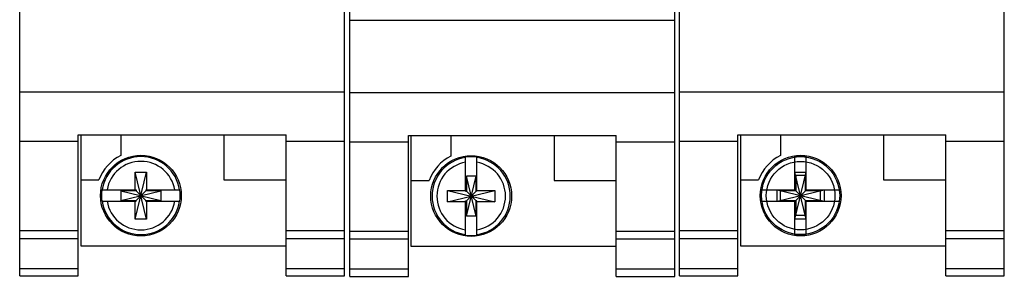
# Model space of a CAD drawing. Header units: inches. Extents: x 0.2 to 16.8, y 0.1 to 10.8.
# Tile 10 of 23: x 8.5 to 10.9, y 3.1 to 3.7. Entities that reach past the tile are written whole.
import ezdxf

# ---------------------------------------------------------------- set-up
doc = ezdxf.new("R2010")
doc.units = ezdxf.units.IN
doc.header["$LTSCALE"] = 0.935
doc.header["$MEASUREMENT"] = 0
doc.layers.get('0').update_dxf_attribs({"linetype": 'CONTINUOUS'})

msp = doc.modelspace()

# ---------------------------------------------------------------- linework, layer by layer
at = {"color": 7, "linetype": 'CONTINUOUS'}
for p, q in [((8.4729, 3.077), (8.4729, 8.2149)), ((10.8609, 3.077), (10.8609, 8.2149)), ((9.2609, 3.077), (9.2609, 4.9762)), ((9.2739, 3.0758), (9.2739, 4.9718)), ((10.0619, 3.0758), (10.0619, 4.9495)), ((10.0729, 3.077), (10.0729, 4.9547)), ((9.2739, 3.6983), (10.0619, 3.6983)), ((8.4729, 3.5237), (9.2609, 3.5237)), ((9.2739, 3.5225), (10.0619, 3.5225)), ((10.0729, 3.5237), (10.8609, 3.5237)), ((8.6149, 3.4193), (9.1189, 3.4193)), ((8.6149, 3.077), (8.6149, 3.4193)), ((8.6209, 3.4193), (8.6209, 3.15)), ((8.7179, 3.4193), (8.7179, 3.3693)), ((8.9679, 3.4193), (8.9679, 3.31)), ((9.1189, 3.077), (9.1189, 3.4193)), ((9.4159, 3.4181), (9.9199, 3.4181)), ((9.4159, 3.0758), (9.4159, 3.4181)), ((9.4219, 3.4181), (9.4219, 3.1488)), ((9.5189, 3.4181), (9.5189, 3.3682)), ((9.7689, 3.4181), (9.7689, 3.3088)), ((9.9199, 3.0758), (9.9199, 3.4181)), ((10.2149, 3.4193), (10.7189, 3.4193)), ((10.2149, 3.077), (10.2149, 3.4193)), ((10.2209, 3.4193), (10.2209, 3.15)), ((10.3179, 3.4193), (10.3179, 3.3693)), ((10.5679, 3.4193), (10.5679, 3.31)), ((10.7189, 3.077), (10.7189, 3.4193)), ((8.4729, 3.404), (8.6149, 3.404)), ((9.1189, 3.404), (9.2609, 3.404)), ((9.2739, 3.4028), (9.4159, 3.4028)), ((9.9199, 3.4028), (10.0619, 3.4028)), ((10.0729, 3.404), (10.2149, 3.404)), ((10.7189, 3.404), (10.8609, 3.404)), ((9.5541, 3.2825), (9.5541, 3.3655)), ((9.5817, 3.2825), (9.5817, 3.3655)), ((10.3531, 3.2837), (10.3531, 3.3666)), ((10.3807, 3.2837), (10.3807, 3.3666)), ((8.7531, 3.3291), (8.7807, 3.3291)), ((8.7807, 3.2149), (8.7531, 3.3291)), ((8.7531, 3.2858), (8.7531, 3.3291)), ((8.7531, 3.2149), (8.7807, 3.3291)), ((8.7807, 3.3291), (8.7807, 3.2858)), ((9.5796, 3.3194), (9.5562, 3.3194)), ((9.5796, 3.2223), (9.5562, 3.3194)), ((9.5562, 3.3194), (9.5562, 3.2825)), ((9.5562, 3.2223), (9.5796, 3.3194)), ((9.5796, 3.2825), (9.5796, 3.3194)), ((10.3531, 3.3291), (10.3807, 3.3291)), ((10.3807, 3.2149), (10.3531, 3.3291)), ((10.3531, 3.2149), (10.3807, 3.3291)), ((10.3786, 3.3205), (10.3552, 3.3205)), ((10.3552, 3.3205), (10.3552, 3.2837)), ((10.3786, 3.2837), (10.3786, 3.3205)), ((8.6209, 3.31), (8.6647, 3.31)), ((8.9679, 3.31), (9.1189, 3.31)), ((9.4219, 3.3088), (9.4657, 3.3088)), ((9.7689, 3.3088), (9.9199, 3.3088)), ((10.2209, 3.31), (10.2647, 3.31)), ((10.5679, 3.31), (10.7189, 3.31)), ((8.6722, 3.2858), (8.7552, 3.2858)), ((8.7184, 3.2837), (8.8154, 3.2603)), ((8.7552, 3.2837), (8.7184, 3.2837)), ((8.7184, 3.2603), (8.8154, 3.2837)), ((8.7184, 3.2837), (8.7184, 3.2603)), ((8.7552, 3.2858), (8.7552, 3.2837)), ((8.7552, 3.2837), (8.7786, 3.2603)), ((8.7552, 3.2603), (8.7786, 3.2837)), ((8.7786, 3.2858), (8.8615, 3.2858)), ((8.7786, 3.2858), (8.7786, 3.2837)), ((8.8154, 3.2837), (8.7786, 3.2837)), ((8.8154, 3.2837), (8.8154, 3.2603)), ((9.5108, 3.2571), (9.625, 3.2846)), ((9.5108, 3.2846), (9.5541, 3.2846)), ((9.5108, 3.2846), (9.625, 3.2571)), ((9.5108, 3.2571), (9.5108, 3.2846)), ((9.5541, 3.2825), (9.5562, 3.2825)), ((9.5562, 3.2825), (9.5796, 3.2591)), ((9.5562, 3.2591), (9.5796, 3.2825)), ((9.5817, 3.2825), (9.5796, 3.2825)), ((9.5817, 3.2846), (9.625, 3.2846)), ((9.625, 3.2846), (9.625, 3.2571)), ((10.2722, 3.2858), (10.3552, 3.2858)), ((10.3098, 3.2582), (10.424, 3.2858)), ((10.3098, 3.2858), (10.424, 3.2582)), ((10.3098, 3.2582), (10.3098, 3.2858)), ((10.3552, 3.2837), (10.3184, 3.2837)), ((10.3184, 3.2603), (10.3184, 3.2837)), ((10.3552, 3.2837), (10.3786, 3.2603)), ((10.3552, 3.2603), (10.3786, 3.2837)), ((10.3786, 3.2858), (10.4615, 3.2858)), ((10.4154, 3.2837), (10.3786, 3.2837)), ((10.4154, 3.2603), (10.4154, 3.2837)), ((10.424, 3.2858), (10.424, 3.2582)), ((8.6722, 3.2582), (8.7552, 3.2582)), ((8.7184, 3.2603), (8.7552, 3.2603)), ((8.7531, 3.2149), (8.7531, 3.2582)), ((8.7552, 3.2582), (8.7552, 3.2603)), ((8.7786, 3.2603), (8.8154, 3.2603)), ((8.7786, 3.2582), (8.7786, 3.2603)), ((8.7786, 3.2582), (8.8615, 3.2582)), ((8.7807, 3.2582), (8.7807, 3.2149)), ((9.5541, 3.2571), (9.5108, 3.2571)), ((9.5541, 3.2591), (9.5562, 3.2591)), ((9.5541, 3.1762), (9.5541, 3.2591)), ((9.5562, 3.2591), (9.5562, 3.2223)), ((9.5817, 3.2591), (9.5796, 3.2591)), ((9.5796, 3.2223), (9.5796, 3.2591)), ((9.5817, 3.1762), (9.5817, 3.2591)), ((9.625, 3.2571), (9.5817, 3.2571)), ((10.2722, 3.2582), (10.3552, 3.2582)), ((10.3184, 3.2603), (10.3552, 3.2603)), ((10.3531, 3.1773), (10.3531, 3.2603)), ((10.3552, 3.2603), (10.3552, 3.2235)), ((10.3786, 3.2603), (10.4154, 3.2603)), ((10.3786, 3.2235), (10.3786, 3.2603)), ((10.3786, 3.2582), (10.4615, 3.2582)), ((10.3807, 3.1773), (10.3807, 3.2603)), ((8.7807, 3.2149), (8.7531, 3.2149)), ((9.5796, 3.2223), (9.5562, 3.2223)), ((10.3807, 3.2149), (10.3531, 3.2149)), ((10.3786, 3.2235), (10.3552, 3.2235)), ((8.4729, 3.187), (8.6149, 3.187)), ((9.1189, 3.187), (9.2609, 3.187)), ((9.2739, 3.1858), (9.4159, 3.1858)), ((9.9199, 3.1858), (10.0619, 3.1858)), ((10.0729, 3.187), (10.2149, 3.187)), ((10.7189, 3.187), (10.8609, 3.187)), ((8.4729, 3.1678), (8.6149, 3.1678)), ((9.1189, 3.1678), (9.2609, 3.1678)), ((9.2739, 3.1666), (9.4159, 3.1666)), ((9.9199, 3.1666), (10.0619, 3.1666)), ((10.0729, 3.1678), (10.2149, 3.1678)), ((10.7189, 3.1678), (10.8609, 3.1678)), ((8.6209, 3.15), (9.1189, 3.15)), ((9.4219, 3.1488), (9.9199, 3.1488)), ((10.2209, 3.15), (10.7189, 3.15)), ((8.4729, 3.0949), (8.6149, 3.0949)), ((9.1189, 3.0949), (9.2609, 3.0949)), ((9.2739, 3.0938), (9.4159, 3.0938)), ((9.9199, 3.0938), (10.0619, 3.0938)), ((10.0729, 3.0949), (10.2149, 3.0949)), ((10.7189, 3.0949), (10.8609, 3.0949)), ((8.4729, 3.077), (8.6149, 3.077)), ((9.1189, 3.077), (9.2609, 3.077)), ((9.2739, 3.0758), (9.4159, 3.0758)), ((9.9199, 3.0758), (10.0619, 3.0758)), ((10.0729, 3.077), (10.2149, 3.077)), ((10.7189, 3.077), (10.8609, 3.077))]:
    msp.add_line(p, q, dxfattribs=at)
for centre, radius in [((8.7669, 3.272), 0.098), ((9.5679, 3.2708), 0.098), ((10.3669, 3.272), 0.098), ((10.3669, 3.272), 0.0947), ((10.3669, 3.272), 0.0832)]:
    msp.add_circle(centre, radius, dxfattribs=at)
for centre, radius, start, end in [((8.7669, 3.272), 0.109, 116.7143, 159.5968), ((9.5679, 3.2708), 0.109, 116.7143, 159.5968), ((10.3669, 3.272), 0.109, 116.7143, 159.5968), ((10.3669, 3.272), 0.0956, 81.7166, 98.2834), ((8.7669, 3.272), 0.0947, 8.3637, 171.6363), ((8.7669, 3.272), 0.0832, 9.5336, 170.4664), ((9.5679, 3.2708), 0.0947, 98.3637, 261.6363), ((9.5679, 3.2708), 0.0832, 99.5336, 260.4664), ((9.5679, 3.2708), 0.0956, 81.7166, 98.2834), ((9.5679, 3.2708), 0.0947, 278.3637, 81.6363), ((9.5679, 3.2708), 0.0832, 279.5336, 80.4664), ((8.7669, 3.272), 0.0956, 171.7166, 188.2834), ((8.7669, 3.272), 0.0956, 351.7166, 8.2834), ((10.3669, 3.272), 0.0956, 171.7166, 188.2834), ((10.3669, 3.272), 0.0956, 351.7166, 8.2834), ((8.7669, 3.272), 0.0947, 188.3637, 351.6363), ((8.7669, 3.272), 0.0832, 189.5336, 350.4664), ((9.5679, 3.2708), 0.0956, 261.7166, 278.2834), ((10.3669, 3.272), 0.0956, 261.7166, 278.2834)]:
    msp.add_arc(centre, radius, start, end, dxfattribs=at)

doc.saveas('drawing.dxf')
